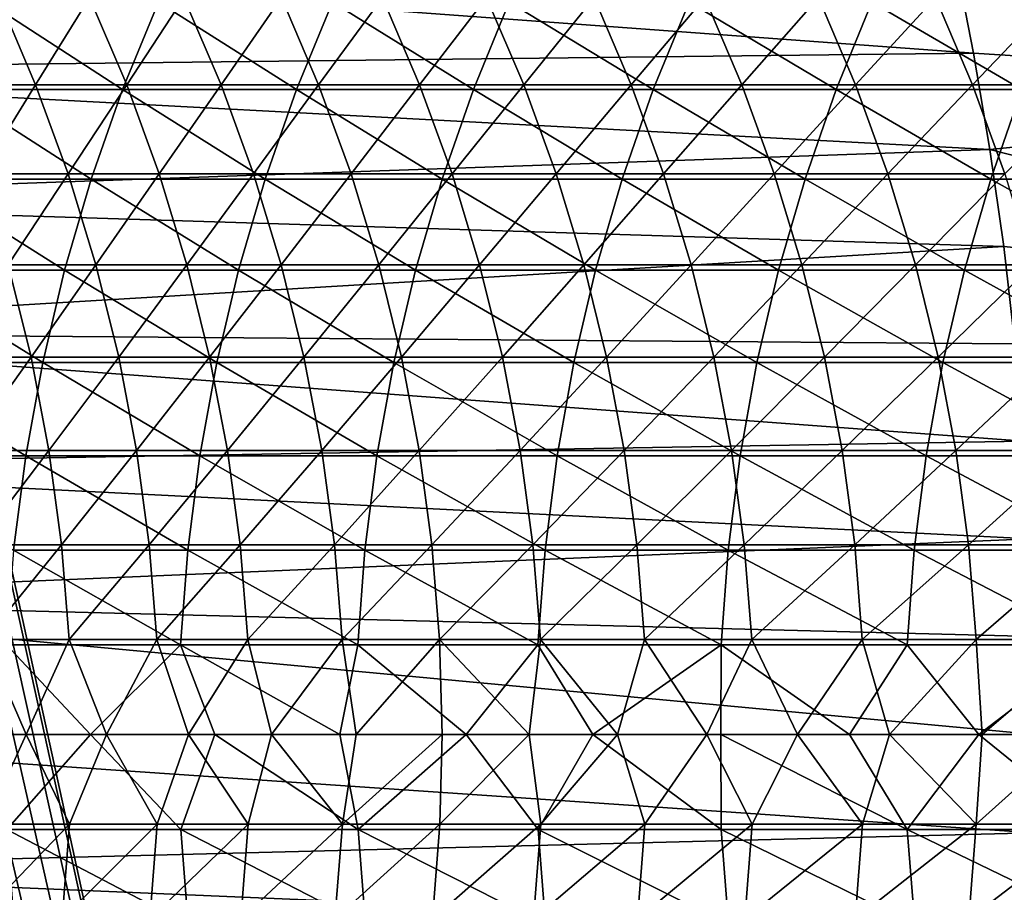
# Model space of a CAD drawing. Header units: metres. Extents: x -24 to 236, y -24 to 24.
# Tile 76 of 256: x 14.29 to 19.34, y -0.81 to 3.67. Entities that reach past the tile are written whole.
import ezdxf

# ---------------------------------------------------------------- set-up
doc = ezdxf.new("R2010")
doc.units = ezdxf.units.M
doc.layers.add('solid_10392024', color=7, linetype='CONTINUOUS')

msp = doc.modelspace()

# ---------------------------------------------------------------- linework, layer by layer
at = {"layer": 'solid_10392024'}
for points in [[(13.567901, 3.836809, 4), (13.758767, 3.083206, 4), (19.5, 23.200001, 4)], [(13.758767, 3.083206, 4), (19.5, -23.200001, 4), (19.5, 23.200001, 4)], [(22.256418, 3.301504, 0.009358), (19.087725, 3.98855, 0.009358), (22.067699, 4.389369, 0.009358)], [(19.184036, 3.496069), (11.609803, 3.408973), (11.396306, 4.066226)], [(19.184036, 3.496069), (11.396306, 4.066226), (19.087767, 3.988336)], [(19.087725, 3.98855, 0.009358), (19.183996, 3.496251, 0.009358), (19.087767, 3.988336)], [(22.256418, 3.301504, 0.009358), (19.183996, 3.496251, 0.009358), (19.087725, 3.98855, 0.009358)], [(19.183996, 3.496251, 0.009358), (19.184036, 3.496069), (19.087767, 3.988336)], [(14.180698, 3.782098, 153.030167), (14.372074, 3.33396, 153.005463), (13.922102, 3.333961, 149.44487)], [(13.940939, 3.308601, 237.598892), (14.817846, 3.308592, 240.773514), (14.12579, 3.757324, 237.548462)], [(14.817846, 3.308592, 240.773514), (15.002364, 3.757314, 240.721893), (14.12579, 3.757324, 237.548462)], [(14.180698, 3.782098, 153.030167), (14.647858, 3.7821, 156.578018), (14.372074, 3.33396, 153.005463)], [(14.647858, 3.7821, 156.578018), (14.839102, 3.333961, 156.552338), (14.372074, 3.33396, 153.005463)], [(14.647858, 3.7821, 156.578018), (15.13201, 3.782104, 160.111649), (14.839102, 3.333961, 156.552338)], [(14.817846, 3.308592, 240.773514), (15.710231, 3.308587, 243.923447), (15.002364, 3.757314, 240.721893)], [(15.13201, 3.782104, 160.111649), (15.323117, 3.333965, 160.084961), (14.839102, 3.333961, 156.552338)], [(15.710231, 3.308587, 243.923447), (15.894403, 3.757308, 243.870605), (15.002364, 3.757314, 240.721893)], [(15.13201, 3.782104, 160.111649), (15.633066, 3.782109, 163.630554), (15.323117, 3.333965, 160.084961)], [(15.633066, 3.782109, 163.630554), (15.82403, 3.33397, 163.602844), (15.323117, 3.333965, 160.084961)], [(15.633066, 3.782109, 163.630554), (16.150938, 3.782115, 167.134216), (15.82403, 3.33397, 163.602844)], [(15.710231, 3.308587, 243.923447), (16.617992, 3.308587, 247.048248), (15.894403, 3.757308, 243.870605)], [(16.150938, 3.782115, 167.134216), (16.341751, 3.333975, 167.105499), (15.82403, 3.33397, 163.602844)], [(16.617992, 3.308587, 247.048248), (16.801807, 3.757308, 246.994171), (15.894403, 3.757308, 243.870605)], [(16.150938, 3.782115, 167.134216), (16.685534, 3.78212, 170.622147), (16.341751, 3.333975, 167.105499)], [(16.685534, 3.78212, 170.622147), (16.87619, 3.333979, 170.592407), (16.341751, 3.333975, 167.105499)], [(16.617992, 3.308587, 247.048248), (17.541037, 3.308596, 250.147491), (16.801807, 3.757308, 246.994171)], [(16.685534, 3.78212, 170.622147), (17.236763, 3.782123, 174.093857), (16.87619, 3.333979, 170.592407)], [(17.541037, 3.308596, 250.147491), (17.72448, 3.757318, 250.092178), (16.801807, 3.757308, 246.994171)], [(17.236763, 3.782123, 174.093857), (17.427256, 3.333982, 174.063095), (16.87619, 3.333979, 170.592407)], [(17.236763, 3.782123, 174.093857), (17.804539, 3.782124, 177.548843), (17.427256, 3.333982, 174.063095)], [(17.804539, 3.782124, 177.548843), (17.994862, 3.333983, 177.517044), (17.427256, 3.333982, 174.063095)], [(17.541037, 3.308596, 250.147491), (18.479254, 3.30861, 253.220779), (17.72448, 3.757318, 250.092178)], [(18.479254, 3.30861, 253.220779), (18.662313, 3.757335, 253.164215), (17.72448, 3.757318, 250.092178)], [(17.804539, 3.782124, 177.548843), (18.388769, 3.782123, 180.986603), (17.994862, 3.333983, 177.517044)], [(18.388769, 3.782123, 180.986603), (18.578915, 3.333982, 180.953751), (17.994862, 3.333983, 177.517044)], [(18.388769, 3.782123, 180.986603), (18.989365, 3.78212, 184.406647), (18.578915, 3.333982, 180.953751)], [(18.479254, 3.30861, 253.220779), (19.432533, 3.308627, 256.267731), (18.662313, 3.757335, 253.164215)], [(18.989365, 3.78212, 184.406647), (19.179325, 3.333979, 184.372742), (18.578915, 3.333982, 180.953751)], [(19.432533, 3.308627, 256.267731), (19.615194, 3.757354, 256.2099), (18.662313, 3.757335, 253.164215)], [(18.989365, 3.78212, 184.406647), (19.606236, 3.782115, 187.808472), (19.179325, 3.333979, 184.372742)], [(19.606236, 3.782115, 187.808472), (19.796005, 3.333974, 187.773499), (19.179325, 3.333979, 184.372742)], [(19.267677, 3.00091), (11.609803, 3.408973), (19.184036, 3.496069)], [(19.183996, 3.496251, 0.009358), (19.267656, 3.00097, 0.009358), (19.184036, 3.496069)], [(22.256418, 3.301504, 0.009358), (19.267656, 3.00097, 0.009358), (19.183996, 3.496251, 0.009358)], [(19.267656, 3.00097, 0.009358), (19.267677, 3.00091), (19.184036, 3.496069)], [(19.267677, 3.00091), (11.785616, 2.740292), (11.609803, 3.408973)], [(13.779821, 2.850153, 237.642822), (14.657019, 2.850146, 240.818497), (13.940939, 3.308601, 237.598892)], [(13.922102, 3.333961, 149.44487), (14.372074, 3.33396, 153.005463), (14.08922, 2.876024, 149.424194)], [(14.657019, 2.850146, 240.818497), (14.817846, 3.308592, 240.773514), (13.940939, 3.308601, 237.598892)], [(14.372074, 3.33396, 153.005463), (14.539083, 2.876023, 152.983917), (14.08922, 2.876024, 149.424194)], [(14.372074, 3.33396, 153.005463), (14.839102, 3.333961, 156.552338), (14.539083, 2.876023, 152.983917)], [(14.839102, 3.333961, 156.552338), (15.005996, 2.876024, 156.529907), (14.539083, 2.876023, 152.983917)], [(14.657019, 2.850146, 240.818497), (15.549704, 2.850141, 243.969498), (14.817846, 3.308592, 240.773514)], [(15.549704, 2.850141, 243.969498), (15.710231, 3.308587, 243.923447), (14.817846, 3.308592, 240.773514)], [(14.839102, 3.333961, 156.552338), (15.323117, 3.333965, 160.084961), (15.005996, 2.876024, 156.529907)], [(15.323117, 3.333965, 160.084961), (15.48989, 2.876027, 160.061661), (15.005996, 2.876024, 156.529907)], [(15.323117, 3.333965, 160.084961), (15.82403, 3.33397, 163.602844), (15.48989, 2.876027, 160.061661)], [(15.82403, 3.33397, 163.602844), (15.990678, 2.876032, 163.578659), (15.48989, 2.876027, 160.061661)], [(15.549704, 2.850141, 243.969498), (16.457777, 2.850142, 247.095367), (15.710231, 3.308587, 243.923447)], [(16.457777, 2.850142, 247.095367), (16.617992, 3.308587, 247.048248), (15.710231, 3.308587, 243.923447)], [(15.82403, 3.33397, 163.602844), (16.341751, 3.333975, 167.105499), (15.990678, 2.876032, 163.578659)], [(16.341751, 3.333975, 167.105499), (16.508268, 2.876036, 167.080429), (15.990678, 2.876032, 163.578659)], [(16.341751, 3.333975, 167.105499), (16.87619, 3.333979, 170.592407), (16.508268, 2.876036, 167.080429)], [(16.457777, 2.850142, 247.095367), (17.381144, 2.850149, 250.195709), (16.617992, 3.308587, 247.048248)], [(16.87619, 3.333979, 170.592407), (17.04257, 2.87604, 170.566452), (16.508268, 2.876036, 167.080429)], [(17.381144, 2.850149, 250.195709), (17.541037, 3.308596, 250.147491), (16.617992, 3.308587, 247.048248)], [(16.87619, 3.333979, 170.592407), (17.427256, 3.333982, 174.063095), (17.04257, 2.87604, 170.566452)], [(17.427256, 3.333982, 174.063095), (17.593494, 2.876042, 174.03624), (17.04257, 2.87604, 170.566452)], [(17.381144, 2.850149, 250.195709), (18.319696, 2.850162, 253.270096), (17.541037, 3.308596, 250.147491)], [(17.427256, 3.333982, 174.063095), (17.994862, 3.333983, 177.517044), (17.593494, 2.876042, 174.03624)], [(18.319696, 2.850162, 253.270096), (18.479254, 3.30861, 253.220779), (17.541037, 3.308596, 250.147491)], [(17.994862, 3.333983, 177.517044), (18.160952, 2.876043, 177.489273), (17.593494, 2.876042, 174.03624)], [(17.994862, 3.333983, 177.517044), (18.578915, 3.333982, 180.953751), (18.160952, 2.876043, 177.489273)], [(18.578915, 3.333982, 180.953751), (18.74485, 2.876042, 180.925079), (18.160952, 2.876043, 177.489273)], [(18.319696, 2.850162, 253.270096), (19.273321, 2.850176, 256.318176), (18.479254, 3.30861, 253.220779)], [(19.273321, 2.850176, 256.318176), (19.432533, 3.308627, 256.267731), (18.479254, 3.30861, 253.220779)], [(18.578915, 3.333982, 180.953751), (19.179325, 3.333979, 184.372742), (18.74485, 2.876042, 180.925079)], [(19.179325, 3.333979, 184.372742), (19.345098, 2.876039, 184.343155), (18.74485, 2.876042, 180.925079)], [(19.179325, 3.333979, 184.372742), (19.796005, 3.333974, 187.773499), (19.345098, 2.876039, 184.343155)], [(22.391665, 2.205294, 0.009358), (19.267656, 3.00097, 0.009358), (22.256418, 3.301504, 0.009358)], [(19.273321, 2.850176, 256.318176), (20.241913, 2.850189, 259.339539), (19.432533, 3.308627, 256.267731)], [(13.758767, 3.083206, 4), (13.90764, 2.32088, 4), (19.5, -23.200001, 4)], [(19.338593, 2.503603), (11.785616, 2.740292), (19.267677, 3.00091)], [(19.267656, 3.00097, 0.009358), (19.338593, 2.503517, 0.009358), (19.267677, 3.00091)], [(22.391665, 2.205294, 0.009358), (19.338593, 2.503517, 0.009358), (19.267656, 3.00097, 0.009358)], [(19.338593, 2.503517, 0.009358), (19.338593, 2.503603), (19.267677, 3.00091)], [(13.642909, 2.383329, 237.680176), (14.520353, 2.383323, 240.856735), (13.779821, 2.850153, 237.642822)], [(14.520353, 2.383323, 240.856735), (14.657019, 2.850146, 240.818497), (13.779821, 2.850153, 237.642822)], [(14.08922, 2.876024, 149.424194), (14.539083, 2.876023, 152.983917), (14.231462, 2.409635, 149.406586)], [(14.539083, 2.876023, 152.983917), (14.681232, 2.409634, 152.965576), (14.231462, 2.409635, 149.406586)], [(14.520353, 2.383323, 240.856735), (15.413294, 2.383319, 244.008636), (14.657019, 2.850146, 240.818497)], [(14.539083, 2.876023, 152.983917), (15.005996, 2.876024, 156.529907), (14.681232, 2.409634, 152.965576)], [(15.413294, 2.383319, 244.008636), (15.549704, 2.850141, 243.969498), (14.657019, 2.850146, 240.818497)], [(15.005996, 2.876024, 156.529907), (15.148047, 2.409634, 156.510834), (14.681232, 2.409634, 152.965576)], [(15.005996, 2.876024, 156.529907), (15.48989, 2.876027, 160.061661), (15.148047, 2.409634, 156.510834)], [(15.48989, 2.876027, 160.061661), (15.631841, 2.409637, 160.04184), (15.148047, 2.409634, 156.510834)], [(15.413294, 2.383319, 244.008636), (16.321632, 2.383319, 247.135422), (15.549704, 2.850141, 243.969498)], [(15.48989, 2.876027, 160.061661), (15.990678, 2.876032, 163.578659), (15.631841, 2.409637, 160.04184)], [(16.321632, 2.383319, 247.135422), (16.457777, 2.850142, 247.095367), (15.549704, 2.850141, 243.969498)], [(15.990678, 2.876032, 163.578659), (16.132521, 2.409641, 163.55809), (15.631841, 2.409637, 160.04184)], [(15.990678, 2.876032, 163.578659), (16.508268, 2.876036, 167.080429), (16.132521, 2.409641, 163.55809)], [(16.508268, 2.876036, 167.080429), (16.65, 2.409644, 167.059097), (16.132521, 2.409641, 163.55809)], [(16.321632, 2.383319, 247.135422), (17.245274, 2.383326, 250.236679), (16.457777, 2.850142, 247.095367)], [(17.245274, 2.383326, 250.236679), (17.381144, 2.850149, 250.195709), (16.457777, 2.850142, 247.095367)], [(16.508268, 2.876036, 167.080429), (17.04257, 2.87604, 170.566452), (16.65, 2.409644, 167.059097)], [(17.04257, 2.87604, 170.566452), (17.184185, 2.409647, 170.544357), (16.65, 2.409644, 167.059097)], [(17.04257, 2.87604, 170.566452), (17.593494, 2.876042, 174.03624), (17.184185, 2.409647, 170.544357)], [(17.593494, 2.876042, 174.03624), (17.734989, 2.409649, 174.013382), (17.184185, 2.409647, 170.544357)], [(17.245274, 2.383326, 250.236679), (18.184109, 2.383336, 253.311996), (17.381144, 2.850149, 250.195709)], [(18.184109, 2.383336, 253.311996), (18.319696, 2.850162, 253.270096), (17.381144, 2.850149, 250.195709)], [(17.593494, 2.876042, 174.03624), (18.160952, 2.876043, 177.489273), (17.734989, 2.409649, 174.013382)], [(18.160952, 2.876043, 177.489273), (18.302319, 2.40965, 177.465652), (17.734989, 2.409649, 174.013382)], [(18.160952, 2.876043, 177.489273), (18.74485, 2.876042, 180.925079), (18.302319, 2.40965, 177.465652)], [(18.184109, 2.383336, 253.311996), (19.138031, 2.383348, 256.361023), (18.319696, 2.850162, 253.270096)], [(18.74485, 2.876042, 180.925079), (18.886086, 2.409649, 180.900681), (18.302319, 2.40965, 177.465652)], [(19.138031, 2.383348, 256.361023), (19.273321, 2.850176, 256.318176), (18.319696, 2.850162, 253.270096)], [(18.74485, 2.876042, 180.925079), (19.345098, 2.876039, 184.343155), (18.886086, 2.409649, 180.900681)], [(19.345098, 2.876039, 184.343155), (19.486198, 2.409647, 184.317978), (18.886086, 2.409649, 180.900681)], [(19.138031, 2.383348, 256.361023), (20.106928, 2.383359, 259.383331), (19.273321, 2.850176, 256.318176)], [(20.106928, 2.383359, 259.383331), (20.241913, 2.850189, 259.339539), (19.273321, 2.850176, 256.318176)], [(19.338593, 2.503603), (11.922755, 2.063294), (11.785616, 2.740292)], [(19.396643, 2.005064), (11.922755, 2.063294), (19.338593, 2.503603)], [(19.338593, 2.503517, 0.009358), (19.396643, 2.005064), (19.338593, 2.503603)], [(19.338593, 2.503517, 0.009358), (19.39666, 2.00488, 0.009358), (19.396643, 2.005064)], [(22.391665, 2.205294, 0.009358), (19.39666, 2.00488, 0.009358), (19.338593, 2.503517, 0.009358)], [(13.530605, 1.9095, 237.7108), (14.408252, 1.909496, 240.888092), (13.642909, 2.383329, 237.680176)], [(14.408252, 1.909496, 240.888092), (14.520353, 2.383323, 240.856735), (13.642909, 2.383329, 237.680176)], [(14.231462, 2.409635, 149.406586), (14.348413, 1.936163, 149.39212), (13.915818, 1.936164, 145.820526)], [(14.231462, 2.409635, 149.406586), (14.681232, 2.409634, 152.965576), (14.348413, 1.936163, 149.39212)], [(14.681232, 2.409634, 152.965576), (14.798105, 1.936162, 152.9505), (14.348413, 1.936163, 149.39212)], [(14.408252, 1.909496, 240.888092), (15.301402, 1.909492, 244.040741), (14.520353, 2.383323, 240.856735)], [(15.301402, 1.909492, 244.040741), (15.413294, 2.383319, 244.008636), (14.520353, 2.383323, 240.856735)], [(14.681232, 2.409634, 152.965576), (15.148047, 2.409634, 156.510834), (14.798105, 1.936162, 152.9505)], [(15.148047, 2.409634, 156.510834), (15.264841, 1.936163, 156.495148), (14.798105, 1.936162, 152.9505)], [(15.148047, 2.409634, 156.510834), (15.631841, 2.409637, 160.04184), (15.264841, 1.936163, 156.495148)], [(15.631841, 2.409637, 160.04184), (15.748549, 1.936165, 160.025528), (15.264841, 1.936163, 156.495148)], [(15.301402, 1.909492, 244.040741), (16.209959, 1.909493, 247.168274), (15.413294, 2.383319, 244.008636)], [(16.209959, 1.909493, 247.168274), (16.321632, 2.383319, 247.135422), (15.413294, 2.383319, 244.008636)], [(15.631841, 2.409637, 160.04184), (16.132521, 2.409641, 163.55809), (15.748549, 1.936165, 160.025528)], [(16.132521, 2.409641, 163.55809), (16.249144, 1.936168, 163.541168), (15.748549, 1.936165, 160.025528)], [(16.132521, 2.409641, 163.55809), (16.65, 2.409644, 167.059097), (16.249144, 1.936168, 163.541168)], [(16.209959, 1.909493, 247.168274), (17.133823, 1.909498, 250.270279), (16.321632, 2.383319, 247.135422)], [(16.65, 2.409644, 167.059097), (16.766529, 1.936171, 167.04155), (16.249144, 1.936168, 163.541168)], [(17.133823, 1.909498, 250.270279), (17.245274, 2.383326, 250.236679), (16.321632, 2.383319, 247.135422)], [(16.65, 2.409644, 167.059097), (17.184185, 2.409647, 170.544357), (16.766529, 1.936171, 167.04155)], [(17.184185, 2.409647, 170.544357), (17.300621, 1.936173, 170.526199), (16.766529, 1.936171, 167.04155)], [(17.133823, 1.909498, 250.270279), (18.072893, 1.909506, 253.346375), (17.245274, 2.383326, 250.236679)], [(17.184185, 2.409647, 170.544357), (17.734989, 2.409649, 174.013382), (17.300621, 1.936173, 170.526199)], [(18.072893, 1.909506, 253.346375), (18.184109, 2.383336, 253.311996), (17.245274, 2.383326, 250.236679)], [(17.734989, 2.409649, 174.013382), (17.851324, 1.936175, 173.994583), (17.300621, 1.936173, 170.526199)], [(17.734989, 2.409649, 174.013382), (18.302319, 2.40965, 177.465652), (17.851324, 1.936175, 173.994583)], [(18.302319, 2.40965, 177.465652), (18.41855, 1.936175, 177.446228), (17.851324, 1.936175, 173.994583)], [(18.072893, 1.909506, 253.346375), (19.027056, 1.909516, 256.396149), (18.184109, 2.383336, 253.311996)], [(19.027056, 1.909516, 256.396149), (19.138031, 2.383348, 256.361023), (18.184109, 2.383336, 253.311996)], [(18.302319, 2.40965, 177.465652), (18.886086, 2.409649, 180.900681), (18.41855, 1.936175, 177.446228)], [(18.886086, 2.409649, 180.900681), (19.002209, 1.936175, 180.880615), (18.41855, 1.936175, 177.446228)], [(18.886086, 2.409649, 180.900681), (19.486198, 2.409647, 184.317978), (19.002209, 1.936175, 180.880615)], [(19.486198, 2.409647, 184.317978), (19.602207, 1.936173, 184.297272), (19.002209, 1.936175, 180.880615)], [(19.027056, 1.909516, 256.396149), (19.996202, 1.909524, 259.41925), (19.138031, 2.383348, 256.361023)], [(19.996202, 1.909524, 259.41925), (20.106928, 2.383359, 259.383331), (19.138031, 2.383348, 256.361023)], [(13.90764, 2.32088, 4), (14.014434, 1.550996, 4), (19.5, -23.200001, 4)], [(19.441763, 1.505745), (12.021115, 1.37942), (11.922755, 2.063294)], [(19.441763, 1.505745), (11.922755, 2.063294), (19.396643, 2.005064)], [(13.915818, 1.936164, 145.820526), (14.348413, 1.936163, 149.39212), (14.007189, 1.457002, 145.809692)], [(14.348413, 1.936163, 149.39212), (14.439727, 1.457, 149.380814), (14.007189, 1.457002, 145.809692)], [(14.348413, 1.936163, 149.39212), (14.798105, 1.936162, 152.9505), (14.439727, 1.457, 149.380814)], [(14.798105, 1.936162, 152.9505), (14.889359, 1.457, 152.938721), (14.439727, 1.457, 149.380814)], [(14.798105, 1.936162, 152.9505), (15.264841, 1.936163, 156.495148), (14.889359, 1.457, 152.938721)], [(15.264841, 1.936163, 156.495148), (15.356032, 1.457, 156.482895), (14.889359, 1.457, 152.938721)], [(15.264841, 1.936163, 156.495148), (15.748549, 1.936165, 160.025528), (15.356032, 1.457, 156.482895)], [(15.748549, 1.936165, 160.025528), (15.839676, 1.457002, 160.012802), (15.356032, 1.457, 156.482895)], [(15.748549, 1.936165, 160.025528), (16.249144, 1.936168, 163.541168), (15.839676, 1.457002, 160.012802)], [(16.249144, 1.936168, 163.541168), (16.3402, 1.457004, 163.527954), (15.839676, 1.457002, 160.012802)], [(16.249144, 1.936168, 163.541168), (16.766529, 1.936171, 167.04155), (16.3402, 1.457004, 163.527954)], [(16.766529, 1.936171, 167.04155), (16.857515, 1.457006, 167.027863), (16.3402, 1.457004, 163.527954)], [(16.766529, 1.936171, 167.04155), (17.300621, 1.936173, 170.526199), (16.857515, 1.457006, 167.027863)], [(17.300621, 1.936173, 170.526199), (17.391531, 1.457008, 170.512009), (16.857515, 1.457006, 167.027863)], [(17.300621, 1.936173, 170.526199), (17.851324, 1.936175, 173.994583), (17.391531, 1.457008, 170.512009)], [(17.851324, 1.936175, 173.994583), (17.942158, 1.45701, 173.979919), (17.391531, 1.457008, 170.512009)], [(17.851324, 1.936175, 173.994583), (18.41855, 1.936175, 177.446228), (17.942158, 1.45701, 173.979919)], [(18.41855, 1.936175, 177.446228), (18.509302, 1.45701, 177.431061), (17.942158, 1.45701, 173.979919)], [(18.41855, 1.936175, 177.446228), (19.002209, 1.936175, 180.880615), (18.509302, 1.45701, 177.431061)], [(19.002209, 1.936175, 180.880615), (19.092875, 1.457009, 180.86496), (18.509302, 1.45701, 177.431061)], [(19.002209, 1.936175, 180.880615), (19.602207, 1.936173, 184.297272), (19.092875, 1.457009, 180.86496)], [(19.602207, 1.936173, 184.297272), (19.692787, 1.457008, 184.281097), (19.092875, 1.457009, 180.86496)], [(13.443239, 1.43006, 237.734634), (14.321044, 1.430056, 240.912491), (13.530605, 1.9095, 237.7108)], [(14.321044, 1.430056, 240.912491), (14.408252, 1.909496, 240.888092), (13.530605, 1.9095, 237.7108)], [(14.321044, 1.430056, 240.912491), (15.214357, 1.430054, 244.065704), (14.408252, 1.909496, 240.888092)], [(15.214357, 1.430054, 244.065704), (15.301402, 1.909492, 244.040741), (14.408252, 1.909496, 240.888092)], [(15.214357, 1.430054, 244.065704), (16.123083, 1.430054, 247.193832), (15.301402, 1.909492, 244.040741)], [(16.123083, 1.430054, 247.193832), (16.209959, 1.909493, 247.168274), (15.301402, 1.909492, 244.040741)], [(16.123083, 1.430054, 247.193832), (17.047123, 1.430058, 250.296417), (16.209959, 1.909493, 247.168274)], [(17.047123, 1.430058, 250.296417), (17.133823, 1.909498, 250.270279), (16.209959, 1.909493, 247.168274)], [(17.047123, 1.430058, 250.296417), (17.986374, 1.430064, 253.373108), (17.133823, 1.909498, 250.270279)], [(17.986374, 1.430064, 253.373108), (18.072893, 1.909506, 253.346375), (17.133823, 1.909498, 250.270279)], [(17.986374, 1.430064, 253.373108), (18.940725, 1.430071, 256.423492), (18.072893, 1.909506, 253.346375)], [(18.940725, 1.430071, 256.423492), (19.027056, 1.909516, 256.396149), (18.072893, 1.909506, 253.346375)], [(18.940725, 1.430071, 256.423492), (19.910067, 1.430078, 259.447205), (19.027056, 1.909516, 256.396149)], [(19.910067, 1.430078, 259.447205), (19.996202, 1.909524, 259.41925), (19.027056, 1.909516, 256.396149)], [(14.014434, 1.550996, 4), (14.078498, 0.777724, 4), (19.5, -23.200001, 4)], [(19.474028, 1.005137), (12.021115, 1.37942), (19.441763, 1.505745)], [(14.258986, 0.946413, 240.929855), (14.321044, 1.430056, 240.912491), (13.443239, 1.43006, 237.734634)], [(14.007189, 1.457002, 145.809692), (14.439727, 1.457, 149.380814), (14.072639, 0.973557, 145.801941)], [(14.439727, 1.457, 149.380814), (14.505136, 0.973556, 149.372726), (14.072639, 0.973557, 145.801941)], [(14.258986, 0.946413, 240.929855), (15.152414, 0.946412, 244.083481), (14.321044, 1.430056, 240.912491)], [(15.152414, 0.946412, 244.083481), (15.214357, 1.430054, 244.065704), (14.321044, 1.430056, 240.912491)], [(14.439727, 1.457, 149.380814), (14.889359, 1.457, 152.938721), (14.505136, 0.973556, 149.372726)], [(14.889359, 1.457, 152.938721), (14.954726, 0.973556, 152.930298), (14.505136, 0.973556, 149.372726)], [(14.889359, 1.457, 152.938721), (15.356032, 1.457, 156.482895), (14.954726, 0.973556, 152.930298)], [(15.356032, 1.457, 156.482895), (15.421353, 0.973556, 156.474121), (14.954726, 0.973556, 152.930298)], [(15.152414, 0.946412, 244.083481), (16.06126, 0.946412, 247.212006), (15.214357, 1.430054, 244.065704)], [(16.06126, 0.946412, 247.212006), (16.123083, 1.430054, 247.193832), (15.214357, 1.430054, 244.065704)], [(15.356032, 1.457, 156.482895), (15.839676, 1.457002, 160.012802), (15.421353, 0.973556, 156.474121)], [(15.839676, 1.457002, 160.012802), (15.90495, 0.973557, 160.003677), (15.421353, 0.973556, 156.474121)], [(15.839676, 1.457002, 160.012802), (16.3402, 1.457004, 163.527954), (15.90495, 0.973557, 160.003677)], [(16.3402, 1.457004, 163.527954), (16.405426, 0.973559, 163.518494), (15.90495, 0.973557, 160.003677)], [(16.06126, 0.946412, 247.212006), (16.985426, 0.946414, 250.315033), (16.123083, 1.430054, 247.193832)], [(16.985426, 0.946414, 250.315033), (17.047123, 1.430058, 250.296417), (16.123083, 1.430054, 247.193832)], [(16.3402, 1.457004, 163.527954), (16.857515, 1.457006, 167.027863), (16.405426, 0.973559, 163.518494)], [(16.857515, 1.457006, 167.027863), (16.922689, 0.97356, 167.018051), (16.405426, 0.973559, 163.518494)], [(16.857515, 1.457006, 167.027863), (17.391531, 1.457008, 170.512009), (16.922689, 0.97356, 167.018051)], [(17.391531, 1.457008, 170.512009), (17.456652, 0.973561, 170.501862), (16.922689, 0.97356, 167.018051)], [(16.985426, 0.946414, 250.315033), (17.924805, 0.946419, 253.392136), (17.047123, 1.430058, 250.296417)], [(17.924805, 0.946419, 253.392136), (17.986374, 1.430064, 253.373108), (17.047123, 1.430058, 250.296417)], [(17.391531, 1.457008, 170.512009), (17.942158, 1.45701, 173.979919), (17.456652, 0.973561, 170.501862)], [(17.942158, 1.45701, 173.979919), (18.007221, 0.973562, 173.969406), (17.456652, 0.973561, 170.501862)], [(17.924805, 0.946419, 253.392136), (18.87929, 0.946423, 256.442963), (17.986374, 1.430064, 253.373108)], [(17.942158, 1.45701, 173.979919), (18.509302, 1.45701, 177.431061), (18.007221, 0.973562, 173.969406)], [(18.87929, 0.946423, 256.442963), (18.940725, 1.430071, 256.423492), (17.986374, 1.430064, 253.373108)], [(18.509302, 1.45701, 177.431061), (18.574308, 0.973562, 177.420197), (18.007221, 0.973562, 173.969406)], [(18.509302, 1.45701, 177.431061), (19.092875, 1.457009, 180.86496), (18.574308, 0.973562, 177.420197)], [(19.092875, 1.457009, 180.86496), (19.157822, 0.973562, 180.853729), (18.574308, 0.973562, 177.420197)], [(18.87929, 0.946423, 256.442963), (19.848772, 0.946428, 259.467102), (18.940725, 1.430071, 256.423492)], [(19.848772, 0.946428, 259.467102), (19.910067, 1.430078, 259.447205), (18.940725, 1.430071, 256.423492)], [(19.092875, 1.457009, 180.86496), (19.692787, 1.457008, 184.281097), (19.157822, 0.973562, 180.853729)], [(19.692787, 1.457008, 184.281097), (19.757669, 0.973561, 184.269516), (19.157822, 0.973562, 180.853729)], [(19.474028, 1.005137), (12.08014, 0.691992), (12.021115, 1.37942)], [(19.493441, 0.503222), (12.08014, 0.691992), (19.474028, 1.005137)], [(14.072639, 0.973557, 145.801941), (14.505136, 0.973556, 149.372726), (14.111976, 0.487251, 145.797272)], [(14.505136, 0.973556, 149.372726), (14.544448, 0.48725, 149.367859), (14.111976, 0.487251, 145.797272)], [(14.505136, 0.973556, 149.372726), (14.954726, 0.973556, 152.930298), (14.544448, 0.48725, 149.367859)], [(14.954726, 0.973556, 152.930298), (14.994012, 0.48725, 152.925217), (14.544448, 0.48725, 149.367859)], [(14.954726, 0.973556, 152.930298), (15.421353, 0.973556, 156.474121), (14.994012, 0.48725, 152.925217)], [(15.421353, 0.973556, 156.474121), (15.460613, 0.48725, 156.468842), (14.994012, 0.48725, 152.925217)], [(15.421353, 0.973556, 156.474121), (15.90495, 0.973557, 160.003677), (15.460613, 0.48725, 156.468842)], [(15.90495, 0.973557, 160.003677), (15.944181, 0.487251, 159.998199), (15.460613, 0.48725, 156.468842)], [(15.90495, 0.973557, 160.003677), (16.405426, 0.973559, 163.518494), (15.944181, 0.487251, 159.998199)], [(16.405426, 0.973559, 163.518494), (16.444628, 0.487252, 163.512802), (15.944181, 0.487251, 159.998199)], [(16.405426, 0.973559, 163.518494), (16.922689, 0.97356, 167.018051), (16.444628, 0.487252, 163.512802)], [(16.922689, 0.97356, 167.018051), (16.961861, 0.487252, 167.012161), (16.444628, 0.487252, 163.512802)], [(16.922689, 0.97356, 167.018051), (17.456652, 0.973561, 170.501862), (16.961861, 0.487252, 167.012161)], [(17.456652, 0.973561, 170.501862), (17.49579, 0.487253, 170.495743), (16.961861, 0.487252, 167.012161)], [(17.456652, 0.973561, 170.501862), (18.007221, 0.973562, 173.969406), (17.49579, 0.487253, 170.495743)], [(18.007221, 0.973562, 173.969406), (18.046328, 0.487253, 173.963089), (17.49579, 0.487253, 170.495743)], [(18.007221, 0.973562, 173.969406), (18.574308, 0.973562, 177.420197), (18.046328, 0.487253, 173.963089)], [(18.574308, 0.973562, 177.420197), (18.613379, 0.487253, 177.413666), (18.046328, 0.487253, 173.963089)], [(18.574308, 0.973562, 177.420197), (19.157822, 0.973562, 180.853729), (18.613379, 0.487253, 177.413666)], [(19.157822, 0.973562, 180.853729), (19.196856, 0.487253, 180.846985), (18.613379, 0.487253, 177.413666)], [(19.157822, 0.973562, 180.853729), (19.757669, 0.973561, 184.269516), (19.196856, 0.487253, 180.846985)], [(19.757669, 0.973561, 184.269516), (19.796665, 0.487253, 184.262558), (19.196856, 0.487253, 180.846985)], [(14.222259, 0.459989, 240.94014), (15.115757, 0.459988, 244.093994), (14.258986, 0.946413, 240.929855)], [(15.115757, 0.459988, 244.093994), (15.152414, 0.946412, 244.083481), (14.258986, 0.946413, 240.929855)], [(15.115757, 0.459988, 244.093994), (16.024673, 0.459989, 247.222778), (15.152414, 0.946412, 244.083481)], [(16.024673, 0.459989, 247.222778), (16.06126, 0.946412, 247.212006), (15.152414, 0.946412, 244.083481)], [(16.024673, 0.459989, 247.222778), (16.948914, 0.45999, 250.326035), (16.06126, 0.946412, 247.212006)], [(16.948914, 0.45999, 250.326035), (16.985426, 0.946414, 250.315033), (16.06126, 0.946412, 247.212006)], [(16.948914, 0.45999, 250.326035), (17.888369, 0.459992, 253.403397), (16.985426, 0.946414, 250.315033)], [(17.888369, 0.459992, 253.403397), (17.924805, 0.946419, 253.392136), (16.985426, 0.946414, 250.315033)], [(17.888369, 0.459992, 253.403397), (18.842934, 0.459994, 256.454468), (17.924805, 0.946419, 253.392136)], [(18.842934, 0.459994, 256.454468), (18.87929, 0.946423, 256.442963), (17.924805, 0.946419, 253.392136)], [(18.842934, 0.459994, 256.454468), (19.812496, 0.459996, 259.478851), (18.87929, 0.946423, 256.442963)], [(19.812496, 0.459996, 259.478851), (19.848772, 0.946428, 259.467102), (18.87929, 0.946423, 256.442963)], [(14.078498, 0.777724, 4), (14.1, 0, 4), (19.5, -23.200001, 4)], [(19.5, 0), (12.1, 0), (12.08014, 0.691992)], [(19.5, 0), (12.08014, 0.691992), (19.493441, 0.503222)], [(14.111976, 0.487251, 145.797272), (14.323616, 0, 147.454041), (13.92014, 0, 144.047607)], [(14.020306, 0, 240.260025), (14.653515, 0, 242.515457), (14.222259, 0.459989, 240.94014)], [(14.111976, 0.487251, 145.797272), (14.544448, 0.48725, 149.367859), (14.323616, 0, 147.454041)], [(14.653515, 0, 242.515457), (15.115757, 0.459988, 244.093994), (14.222259, 0.459989, 240.94014)], [(14.544448, 0.48725, 149.367859), (14.736031, 0, 150.796402), (14.323616, 0, 147.454041)], [(14.544448, 0.48725, 149.367859), (14.994012, 0.48725, 152.925217), (14.736031, 0, 150.796402)], [(14.653515, 0, 242.515457), (15.291311, 0, 244.746887), (15.115757, 0.459988, 244.093994)], [(14.994012, 0.48725, 152.925217), (15.155849, 0, 154.068832), (14.736031, 0, 150.796402)], [(14.994012, 0.48725, 152.925217), (15.460613, 0.48725, 156.468842), (15.155849, 0, 154.068832)], [(15.933441, 0, 246.95401), (16.024673, 0.459989, 247.222778), (15.115757, 0.459988, 244.093994)], [(15.291311, 0, 244.746887), (15.933441, 0, 246.95401), (15.115757, 0.459988, 244.093994)], [(15.460613, 0.48725, 156.468842), (15.582645, 0, 157.274429), (15.155849, 0, 154.068832)], [(15.460613, 0.48725, 156.468842), (15.944181, 0.487251, 159.998199), (15.582645, 0, 157.274429)], [(15.944181, 0.487251, 159.998199), (16.016487, 0, 160.419403), (15.582645, 0, 157.274429)], [(15.933441, 0, 246.95401), (16.580107, 0, 249.138046), (16.024673, 0.459989, 247.222778)], [(15.944181, 0.487251, 159.998199), (16.444628, 0.487252, 163.512802), (16.016487, 0, 160.419403)], [(16.444628, 0.487252, 163.512802), (16.457518, 0, 163.509735), (16.016487, 0, 160.419403)], [(16.580107, 0, 249.138046), (16.948914, 0.45999, 250.326035), (16.024673, 0.459989, 247.222778)], [(16.444628, 0.487252, 163.512802), (16.90457, 0, 166.541763), (16.457518, 0, 163.509735)], [(16.444628, 0.487252, 163.512802), (16.961861, 0.487252, 167.012161), (16.90457, 0, 166.541763)], [(16.580107, 0, 249.138046), (17.231453, 0, 251.300003), (16.948914, 0.45999, 250.326035)], [(16.961861, 0.487252, 167.012161), (17.357225, 0, 169.517151), (16.90457, 0, 166.541763)], [(17.231453, 0, 251.300003), (17.888369, 0.459992, 253.403397), (16.948914, 0.45999, 250.326035)], [(16.961861, 0.487252, 167.012161), (17.49579, 0.487253, 170.495743), (17.357225, 0, 169.517151)], [(17.231453, 0, 251.300003), (17.887077, 0, 253.439041), (17.888369, 0.459992, 253.403397)], [(17.49579, 0.487253, 170.495743), (17.816078, 0, 172.443649), (17.357225, 0, 169.517151)], [(17.49579, 0.487253, 170.495743), (18.046328, 0.487253, 173.963089), (17.816078, 0, 172.443649)], [(18.046328, 0.487253, 173.963089), (18.2815, 0, 175.326767), (17.816078, 0, 172.443649)], [(17.887077, 0, 253.439041), (18.547037, 0, 255.555862), (17.888369, 0.459992, 253.403397)], [(18.547037, 0, 255.555862), (18.842934, 0.459994, 256.454468), (17.888369, 0.459992, 253.403397)], [(18.046328, 0.487253, 173.963089), (18.613379, 0.487253, 177.413666), (18.2815, 0, 175.326767)], [(18.613379, 0.487253, 177.413666), (18.75223, 0, 178.161636), (18.2815, 0, 175.326767)], [(18.547037, 0, 255.555862), (19.21155, 0, 257.651611), (18.842934, 0.459994, 256.454468)], [(18.613379, 0.487253, 177.413666), (19.196856, 0.487253, 180.846985), (18.75223, 0, 178.161636)], [(19.196856, 0.487253, 180.846985), (19.228323, 0, 180.951553), (18.75223, 0, 178.161636)], [(19.21155, 0, 257.651611), (19.812496, 0.459996, 259.478851), (18.842934, 0.459994, 256.454468)], [(19.196856, 0.487253, 180.846985), (19.796665, 0.487253, 184.262558), (19.228323, 0, 180.951553)], [(19.21155, 0, 257.651611), (19.88056, 0, 259.726501), (19.812496, 0.459996, 259.478851)], [(19.796665, 0.487253, 184.262558), (19.710161, 0, 183.701248), (19.228323, 0, 180.951553)], [(19.493441, -0.503222), (12.08014, -0.691992), (12.1, 0)], [(19.493441, -0.503222), (12.1, 0), (19.5, 0)], [(14.113402, -0.459989, 145.797104), (13.92014, 0, 144.047607), (14.323616, 0, 147.454041)], [(14.223642, -0.487251, 240.939743), (14.653515, 0, 242.515457), (14.020306, 0, 240.260025)], [(14.1, 0, 4), (14.078498, -0.777724, 4), (19.5, -23.200001, 4)], [(14.113402, -0.459989, 145.797104), (14.323616, 0, 147.454041), (14.545874, -0.459989, 149.367676)], [(14.545874, -0.459989, 149.367676), (14.323616, 0, 147.454041), (14.736031, 0, 150.796402)], [(14.545874, -0.459989, 149.367676), (14.736031, 0, 150.796402), (14.995437, -0.459989, 152.925034)], [(15.117138, -0.48725, 244.093597), (15.291311, 0, 244.746887), (14.653515, 0, 242.515457)], [(14.995437, -0.459989, 152.925034), (14.736031, 0, 150.796402), (15.155849, 0, 154.068832)], [(14.995437, -0.459989, 152.925034), (15.155849, 0, 154.068832), (15.462037, -0.459989, 156.468643)], [(15.117138, -0.48725, 244.093597), (16.026052, -0.48725, 247.222366), (15.291311, 0, 244.746887)], [(15.462037, -0.459989, 156.468643), (15.155849, 0, 154.068832), (15.582645, 0, 157.274429)], [(16.026052, -0.48725, 247.222366), (15.933441, 0, 246.95401), (15.291311, 0, 244.746887)], [(15.462037, -0.459989, 156.468643), (15.582645, 0, 157.274429), (15.945603, -0.459989, 159.998001)], [(15.945603, -0.459989, 159.998001), (15.582645, 0, 157.274429), (16.016487, 0, 160.419403)], [(16.026052, -0.48725, 247.222366), (16.580107, 0, 249.138046), (15.933441, 0, 246.95401)], [(15.945603, -0.459989, 159.998001), (16.016487, 0, 160.419403), (16.457518, 0, 163.509735)], [(15.945603, -0.459989, 159.998001), (16.457518, 0, 163.509735), (16.446049, -0.45999, 163.512604)], [(16.026052, -0.48725, 247.222366), (16.950289, -0.487251, 250.325623), (16.580107, 0, 249.138046)], [(16.446049, -0.45999, 163.512604), (16.457518, 0, 163.509735), (16.90457, 0, 166.541763)], [(16.446049, -0.45999, 163.512604), (16.90457, 0, 166.541763), (16.963282, -0.459991, 167.011948)], [(16.950289, -0.487251, 250.325623), (17.231453, 0, 251.300003), (16.580107, 0, 249.138046)], [(16.963282, -0.459991, 167.011948), (16.90457, 0, 166.541763), (17.357225, 0, 169.517151)], [(16.950289, -0.487251, 250.325623), (17.889742, -0.487253, 253.402969), (17.231453, 0, 251.300003)], [(17.889742, -0.487253, 253.402969), (17.887077, 0, 253.439041), (17.231453, 0, 251.300003)], [(18.844303, -0.487256, 256.454041), (18.547037, 0, 255.555862), (17.887077, 0, 253.439041)], [(17.889742, -0.487253, 253.402969), (18.844303, -0.487256, 256.454041), (17.887077, 0, 253.439041)], [(18.844303, -0.487256, 256.454041), (19.21155, 0, 257.651611), (18.547037, 0, 255.555862)], [(18.844303, -0.487256, 256.454041), (19.813862, -0.487258, 259.478424), (19.21155, 0, 257.651611)], [(19.813862, -0.487258, 259.478424), (19.88056, 0, 259.726501), (19.21155, 0, 257.651611)], [(14.223642, -0.487251, 240.939743), (15.117138, -0.48725, 244.093597), (14.653515, 0, 242.515457)], [(16.963282, -0.459991, 167.011948), (17.357225, 0, 169.517151), (17.49721, -0.459991, 170.495529)], [(17.49721, -0.459991, 170.495529), (17.357225, 0, 169.517151), (17.816078, 0, 172.443649)], [(17.49721, -0.459991, 170.495529), (17.816078, 0, 172.443649), (18.047745, -0.459992, 173.96286)], [(18.047745, -0.459992, 173.96286), (17.816078, 0, 172.443649), (18.2815, 0, 175.326767)], [(18.047745, -0.459992, 173.96286), (18.2815, 0, 175.326767), (18.614796, -0.459992, 177.413422)], [(18.614796, -0.459992, 177.413422), (18.2815, 0, 175.326767), (18.75223, 0, 178.161636)], [(18.614796, -0.459992, 177.413422), (18.75223, 0, 178.161636), (19.198271, -0.459992, 180.846741)], [(19.198271, -0.459992, 180.846741), (18.75223, 0, 178.161636), (19.228323, 0, 180.951553)], [(19.198271, -0.459992, 180.846741), (19.228323, 0, 180.951553), (19.710161, 0, 183.701248)], [(19.198271, -0.459992, 180.846741), (19.710161, 0, 183.701248), (19.79808, -0.459991, 184.262314)], [(19.474028, -1.005137), (12.08014, -0.691992), (19.493441, -0.503222)], [(14.545874, -0.459989, 149.367676), (14.508026, -0.946413, 149.37236), (14.07553, -0.946413, 145.80159)], [(14.113402, -0.459989, 145.797104), (14.545874, -0.459989, 149.367676), (14.07553, -0.946413, 145.80159)], [(15.155213, -0.973555, 244.082672), (15.117138, -0.48725, 244.093597), (14.223642, -0.487251, 240.939743)], [(14.261789, -0.973557, 240.929077), (15.155213, -0.973555, 244.082672), (14.223642, -0.487251, 240.939743)], [(14.995437, -0.459989, 152.925034), (14.957614, -0.946412, 152.929916), (14.508026, -0.946413, 149.37236)], [(14.545874, -0.459989, 149.367676), (14.995437, -0.459989, 152.925034), (14.508026, -0.946413, 149.37236)], [(15.462037, -0.459989, 156.468643), (15.42424, -0.946412, 156.473724), (14.957614, -0.946412, 152.929916)], [(14.995437, -0.459989, 152.925034), (15.462037, -0.459989, 156.468643), (14.957614, -0.946412, 152.929916)], [(16.064054, -0.973556, 247.211197), (16.026052, -0.48725, 247.222366), (15.117138, -0.48725, 244.093597)], [(15.155213, -0.973555, 244.082672), (16.064054, -0.973556, 247.211197), (15.117138, -0.48725, 244.093597)], [(15.945603, -0.459989, 159.998001), (15.907834, -0.946413, 160.003281), (15.42424, -0.946412, 156.473724)], [(15.462037, -0.459989, 156.468643), (15.945603, -0.459989, 159.998001), (15.42424, -0.946412, 156.473724)], [(15.945603, -0.459989, 159.998001), (16.446049, -0.45999, 163.512604), (15.907834, -0.946413, 160.003281)], [(16.446049, -0.45999, 163.512604), (16.408308, -0.946415, 163.518082), (15.907834, -0.946413, 160.003281)], [(16.988214, -0.973558, 250.314194), (16.950289, -0.487251, 250.325623), (16.026052, -0.48725, 247.222366)], [(16.064054, -0.973556, 247.211197), (16.988214, -0.973558, 250.314194), (16.026052, -0.48725, 247.222366)], [(16.446049, -0.45999, 163.512604), (16.963282, -0.459991, 167.011948), (16.408308, -0.946415, 163.518082)], [(16.963282, -0.459991, 167.011948), (16.92557, -0.946416, 167.017624), (16.408308, -0.946415, 163.518082)], [(17.49721, -0.459991, 170.495529), (17.45953, -0.946418, 170.501404), (16.92557, -0.946416, 167.017624)], [(16.963282, -0.459991, 167.011948), (17.49721, -0.459991, 170.495529), (16.92557, -0.946416, 167.017624)], [(17.927588, -0.973562, 253.391266), (17.889742, -0.487253, 253.402969), (16.950289, -0.487251, 250.325623)], [(16.988214, -0.973558, 250.314194), (17.927588, -0.973562, 253.391266), (16.950289, -0.487251, 250.325623)], [(17.49721, -0.459991, 170.495529), (18.047745, -0.459992, 173.96286), (17.45953, -0.946418, 170.501404)], [(18.047745, -0.459992, 173.96286), (18.010096, -0.946418, 173.968933), (17.45953, -0.946418, 170.501404)], [(18.882067, -0.973567, 256.442078), (18.844303, -0.487256, 256.454041), (17.889742, -0.487253, 253.402969)], [(17.927588, -0.973562, 253.391266), (18.882067, -0.973567, 256.442078), (17.889742, -0.487253, 253.402969)], [(18.614796, -0.459992, 177.413422), (18.577181, -0.946419, 177.419708), (18.010096, -0.946418, 173.968933)], [(18.047745, -0.459992, 173.96286), (18.614796, -0.459992, 177.413422), (18.010096, -0.946418, 173.968933)], [(19.198271, -0.459992, 180.846741), (19.16069, -0.946418, 180.853241), (18.577181, -0.946419, 177.419708)], [(18.614796, -0.459992, 177.413422), (19.198271, -0.459992, 180.846741), (18.577181, -0.946419, 177.419708)], [(19.851542, -0.973572, 259.466187), (19.813862, -0.487258, 259.478424), (18.844303, -0.487256, 256.454041)], [(18.882067, -0.973567, 256.442078), (19.851542, -0.973572, 259.466187), (18.844303, -0.487256, 256.454041)], [(19.79808, -0.459991, 184.262314), (19.760536, -0.946417, 184.269012), (19.16069, -0.946418, 180.853241)], [(19.198271, -0.459992, 180.846741), (19.79808, -0.459991, 184.262314), (19.16069, -0.946418, 180.853241)], [(19.474028, -1.005137), (12.021115, -1.37942), (12.08014, -0.691992)], [(14.078498, -0.777724, 4), (14.014434, -1.550996, 4), (19.5, -23.200001, 4)]]:
    msp.add_3dface(points, dxfattribs=at)

doc.saveas('drawing.dxf')
